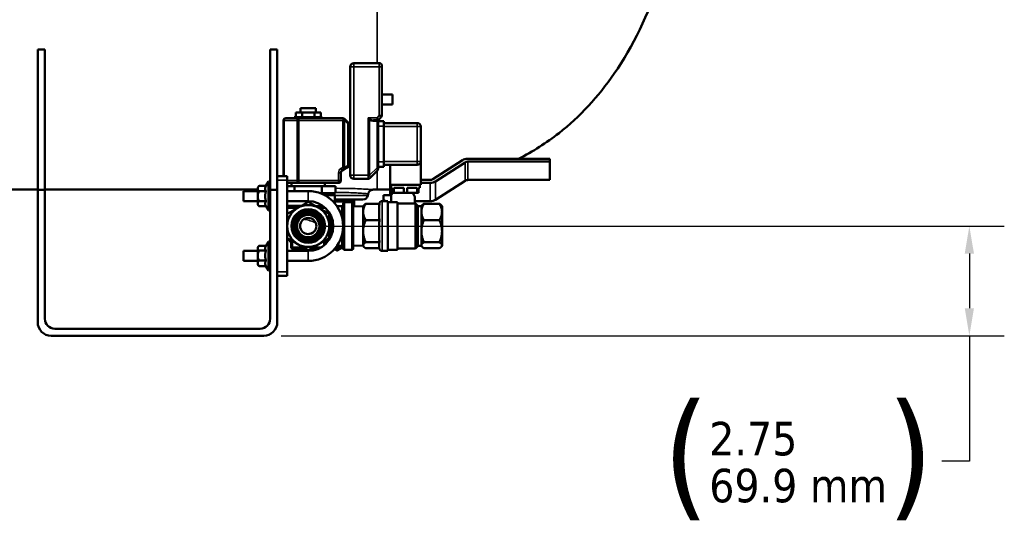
# Model space of a CAD drawing. Header units: inches. Extents: x 1 to 237, y 4 to 150.
# Tile 48 of 209: x 76 to 101, y 73 to 86. Entities that reach past the tile are written whole.
import ezdxf

# ---------------------------------------------------------------- set-up
doc = ezdxf.new("R2010")
doc.units = ezdxf.units.IN
doc.header["$LTSCALE"] = 7
doc.header["$MEASUREMENT"] = 0
for name, color, linetype, lineweight in [('Dimension (ANSI)', 7, 'Continuous', 25), ('Visible (ANSI)', 7, 'Continuous', 50), ('Visible Narrow (ANSI)', 7, 'Continuous', 35)]:
    doc.layers.add(name, color=color, linetype=linetype, lineweight=lineweight)
doc.styles.add('Dimension Text', font='tahoma.ttf')
doc.dimstyles.new('Dual Dimension', dxfattribs={"dimscale": 7, "dimtxt": 0.12, "dimasz": 0.098425, "dimexe": 0.125, "dimexo": 0.0625, "dimgap": 0.031496, "dimtad": 0, "dimtih": 1, "dimtoh": 1, "dimrnd": 1e-08, "dimzin": 4, "dimdsep": 46, "dimtxsty": 'Dimension Text', "dimcen": 0.09, "dimdle": 0.393701, "dimclrd": 256, "dimclre": 256, "dimclrt": 256, "dimadec": 0, "dimazin": 1, "dimtfac": 1, "dimtofl": 0, "dimtmove": 0, "dimatfit": 3, "dimfxl": 1, "dimtolj": 1, "dimtzin": 4, "dimlwd": -1, "dimlwe": -1, "dimarcsym": 0})

# ---------------------------------------------------------------- blocks, each defined once
blk = doc.blocks.new('*D14')
at = {"layer": 'Defpoints', "color": 0, "transparency": 16777216}
for p in [(83.69, 80.594), (100.246, 80.594), (82.575, 77.844)]:
    blk.add_point(p, dxfattribs=at)
at = {"layer": 'Dimension (ANSI)', "transparency": 16777216}
for p, q in [((84.128, 80.594), (101.121, 80.594)), ((100.246, 79.905), (100.246, 78.533)), ((83.013, 77.844), (101.121, 77.844)), ((100.246, 77.844), (100.246, 74.706)), ((100.246, 74.706), (99.557, 74.706))]:
    blk.add_line(p, q, dxfattribs=at)
for points in [[(100.131, 79.905), (100.361, 79.905), (100.246, 80.594)], [(100.131, 78.533), (100.361, 78.533), (100.246, 77.844)]]:
    blk.add_solid(points, dxfattribs=at)
at = {"layer": 'Dimension (ANSI)', "transparency": 16777216, "insert": (95.958, 74.706), "char_height": 0.84, "attachment_point": 5, "style": 'Dimension Text'}
blk.add_mtext('\\A1;{\\H3.0x;(}\\S2.75^ 69.9 mm;{\\H3.0x;)}', dxfattribs=at)

msp = doc.modelspace()

# ---------------------------------------------------------------- linework, layer by layer
at = {"layer": 'Visible (ANSI)'}
for p, q in [((76.915, 81.504), (76.915, 85.019)), ((76.915, 85.019), (77.094, 85.019)), ((77.094, 85.019), (77.094, 81.504)), ((82.736, 81.504), (82.736, 85.019)), ((82.736, 85.019), (82.915, 85.019)), ((82.915, 85.019), (82.915, 81.504)), ((84.74, 81.864), (84.74, 84.584)), ((85.47, 84.674), (84.83, 84.674)), ((85.53, 84.584), (85.53, 84.614)), ((85.53, 84.584), (85.53, 83.359)), ((85.53, 83.889), (85.8, 83.889)), ((85.8, 83.639), (85.8, 83.889)), ((85.53, 83.639), (85.8, 83.639)), ((83.378, 83.324), (83.378, 83.434)), ((83.378, 83.434), (83.534, 83.434)), ((83.88, 83.544), (83.5, 83.544)), ((83.5, 83.434), (83.5, 83.544)), ((83.534, 83.324), (83.534, 83.434)), ((83.534, 83.434), (83.846, 83.434)), ((83.846, 83.324), (83.846, 83.434)), ((83.846, 83.434), (84.002, 83.434)), ((83.88, 83.434), (83.88, 83.544)), ((84.002, 83.324), (84.002, 83.434)), ((83.07, 83.234), (83.07, 81.844)), ((83.13, 83.294), (83.455, 83.294)), ((84.04, 83.324), (83.34, 83.324)), ((83.34, 83.294), (83.34, 83.324)), ((83.455, 83.294), (84.555, 83.294)), ((84.04, 83.294), (84.04, 83.324)), ((84.555, 83.234), (84.585, 83.264)), ((84.598, 83.277), (84.683, 83.192)), ((84.683, 83.192), (84.683, 83.192)), ((84.718, 83.175), (84.718, 83.175)), ((85.415, 83.244), (85.325, 83.244)), ((85.415, 83.244), (85.428, 83.244)), ((85.44, 83.232), (85.44, 82.054)), ((85.58, 83.224), (85.44, 83.224)), ((85.458, 83.262), (85.449, 83.253)), ((85.449, 83.253), (85.449, 83.253)), ((85.458, 83.262), (85.513, 83.317)), ((85.58, 83.094), (85.58, 83.224)), ((85.58, 83.174), (86.42, 83.174)), ((85.58, 83.094), (85.58, 82.204)), ((86.51, 83.084), (86.51, 82.214)), ((85.58, 82.074), (85.58, 82.204)), ((85.58, 82.124), (86.42, 82.124)), ((85.74, 82.124), (85.74, 81.624)), ((86.51, 82.214), (86.51, 81.624)), ((86.81, 81.765), (87.55, 82.241)), ((87.618, 82.188), (86.877, 81.713)), ((87.685, 82.277), (89.743, 82.277)), ((89.743, 82.207), (87.685, 82.207)), ((89.743, 82.277), (89.743, 82.207)), ((89.743, 81.747), (89.743, 82.207)), ((84.51, 81.93), (84.51, 81.734)), ((84.585, 82.008), (84.54, 81.982)), ((84.671, 82.057), (84.585, 82.008)), ((84.687, 82.066), (84.671, 82.057)), ((84.72, 82.074), (84.717, 82.074)), ((85.423, 81.987), (85.23, 81.794)), ((85.58, 82.074), (85.44, 82.074)), ((85.44, 82.054), (85.44, 82.029)), ((82.632, 81.597), (82.696, 81.708)), ((82.696, 80.98), (82.696, 81.708)), ((82.696, 81.708), (82.736, 81.708)), ((83.165, 81.844), (82.915, 81.844)), ((83.165, 81.844), (83.165, 81.744)), ((83.165, 79.444), (83.165, 81.744)), ((83.455, 81.674), (83.165, 81.674)), ((83.275, 81.674), (83.275, 81.594)), ((84.45, 81.674), (83.455, 81.674)), ((84.105, 81.674), (84.105, 81.594)), ((85.185, 81.774), (84.83, 81.774)), ((85.23, 81.794), (85.228, 81.792)), ((85.74, 81.624), (86.51, 81.624)), ((85.743, 81.624), (85.743, 81.369)), ((85.765, 81.624), (85.765, 81.554)), ((86.485, 81.624), (86.485, 81.554)), ((86.51, 81.747), (86.743, 81.747)), ((86.743, 81.676), (86.51, 81.676)), ((86.877, 81.253), (87.618, 81.729)), ((87.685, 81.747), (89.743, 81.747)), ((42.915, 81.505), (76.915, 81.505)), ((76.915, 81.504), (76.915, 78.184)), ((77.094, 81.504), (76.915, 81.504)), ((77.094, 81.505), (82.424, 81.505)), ((77.094, 78.273), (77.094, 81.504)), ((82.07, 81.469), (82.07, 81.219)), ((82.424, 81.469), (82.07, 81.469)), ((82.424, 81.563), (82.454, 81.593)), ((82.424, 81.563), (82.424, 81.531)), ((82.424, 81.531), (82.424, 81.339)), ((82.632, 81.597), (82.458, 81.597)), ((82.632, 81.465), (82.458, 81.465)), ((82.915, 81.504), (82.736, 81.504)), ((82.736, 81.504), (82.736, 78.273)), ((82.915, 78.184), (82.915, 81.504)), ((83.35, 81.594), (83.165, 81.594)), ((83.69, 81.469), (83.165, 81.469)), ((84.031, 81.594), (83.35, 81.594)), ((83.35, 81.594), (83.35, 81.469)), ((83.996, 81.414), (84.031, 81.414)), ((84.371, 81.594), (84.031, 81.594)), ((84.031, 81.594), (84.031, 81.414)), ((84.031, 81.414), (84.201, 81.414)), ((84.355, 81.371), (84.093, 81.371)), ((84.201, 81.414), (84.371, 81.414)), ((84.28, 81.414), (84.355, 81.371)), ((84.355, 81.163), (84.355, 81.371)), ((84.371, 81.594), (84.371, 81.414)), ((84.618, 81.537), (84.618, 81.537)), ((84.618, 81.433), (84.618, 81.433)), ((85.183, 81.358), (85.191, 81.402)), ((85.314, 81.505), (85.415, 81.505)), ((85.573, 81.249), (85.573, 81.369)), ((85.573, 81.369), (85.765, 81.369)), ((85.765, 81.554), (85.795, 81.554)), ((85.765, 81.369), (85.765, 81.194)), ((85.795, 81.554), (85.795, 81.424)), ((85.795, 81.424), (85.836, 81.424)), ((85.836, 81.554), (86.085, 81.554)), ((85.836, 81.554), (85.836, 81.424)), ((85.836, 81.424), (86.085, 81.424)), ((86.085, 81.554), (86.085, 81.424)), ((86.085, 81.424), (86.166, 81.424)), ((86.166, 81.554), (86.415, 81.554)), ((86.166, 81.554), (86.166, 81.424)), ((86.166, 81.424), (86.415, 81.424)), ((86.415, 81.554), (86.415, 81.424)), ((86.415, 81.424), (86.455, 81.424)), ((86.455, 81.554), (86.485, 81.554)), ((86.455, 81.554), (86.455, 81.424)), ((82.424, 81.219), (82.07, 81.219)), ((82.424, 81.339), (82.424, 81.152)), ((82.424, 81.152), (82.424, 81.126)), ((82.424, 81.126), (82.454, 81.096)), ((82.632, 81.213), (82.458, 81.213)), ((83.69, 81.219), (83.165, 81.219)), ((85.06, 81.255), (84.355, 81.255)), ((84.355, 81.212), (84.843, 81.212)), ((84.565, 81.157), (84.565, 80.031)), ((84.784, 81.188), (84.596, 81.188)), ((84.815, 80.031), (84.815, 81.157)), ((84.841, 81.255), (84.843, 81.212)), ((84.843, 81.212), (84.843, 81.087)), ((85.13, 81.152), (85.475, 81.152)), ((85.685, 81.219), (85.545, 81.219)), ((85.636, 81.219), (85.573, 81.249)), ((85.573, 81.219), (85.573, 81.249)), ((85.685, 81.219), (85.685, 79.969)), ((85.691, 81.194), (85.685, 81.197)), ((85.925, 81.194), (85.685, 81.194)), ((85.925, 81.194), (85.925, 79.994)), ((86.375, 81.162), (85.925, 81.162)), ((86.363, 81.162), (86.363, 81.287)), ((86.363, 81.217), (86.743, 81.217)), ((86.375, 80.027), (86.375, 81.162)), ((86.435, 81.102), (86.375, 81.162)), ((86.975, 81.152), (86.588, 81.152)), ((82.632, 81.092), (82.458, 81.092)), ((82.63, 81.096), (82.696, 80.98)), ((82.696, 80.98), (82.736, 80.98)), ((84.065, 81.094), (83.874, 81.094)), ((84.411, 81.091), (84.535, 81.094)), ((84.815, 81.086), (85.065, 81.094)), ((85.065, 81.094), (85.08, 81.112)), ((85.065, 81.094), (85.065, 80.948)), ((85.065, 80.948), (85.065, 80.465)), ((85.47, 80.786), (85.47, 81.11)), ((86.435, 81.102), (86.435, 80.087)), ((86.523, 81.094), (86.435, 81.094)), ((86.523, 81.094), (86.538, 81.112)), ((86.523, 81.094), (86.523, 80.948)), ((86.523, 80.948), (86.523, 80.465)), ((87.04, 81.094), (87.025, 81.112)), ((87.04, 80.948), (87.04, 81.094)), ((87.04, 80.465), (87.04, 80.948)), ((84.215, 80.672), (84.261, 80.85)), ((84.22, 80.692), (84.22, 80.594)), ((85.13, 80.744), (85.475, 80.744)), ((85.47, 80.244), (85.47, 80.686)), ((86.975, 80.744), (86.588, 80.744)), ((84.22, 80.594), (84.22, 80.481)), ((85.065, 80.465), (85.065, 80.111)), ((86.523, 80.465), (86.523, 80.111)), ((87.04, 80.111), (87.04, 80.465)), ((82.629, 80.091), (82.696, 80.208)), ((82.696, 79.48), (82.696, 80.208)), ((82.696, 80.208), (82.736, 80.208)), ((83.26, 80.236), (83.26, 80.061)), ((84.12, 80.236), (84.12, 80.141)), ((84.18, 80.234), (84.18, 80.234)), ((85.13, 80.186), (85.475, 80.186)), ((85.47, 80.044), (85.47, 80.171)), ((86.975, 80.186), (86.588, 80.186)), ((82.07, 79.719), (82.07, 79.969)), ((82.07, 79.969), (82.424, 79.969)), ((82.424, 80.063), (82.453, 80.091)), ((82.424, 80.063), (82.424, 80.038)), ((82.424, 80.038), (82.424, 79.853)), ((82.632, 80.097), (82.458, 80.097)), ((82.632, 79.979), (82.458, 79.979)), ((83.165, 79.969), (83.69, 79.969)), ((83.3, 80.034), (83.287, 80.034)), ((83.3, 80.034), (83.61, 80.034)), ((83.77, 80.034), (83.968, 80.034)), ((84.535, 80.095), (84.411, 80.098)), ((84.784, 80), (84.596, 80)), ((84.815, 80.103), (85.065, 80.094)), ((85.065, 80.111), (85.065, 80.094)), ((85.065, 80.094), (85.08, 80.077)), ((85.13, 80.037), (85.471, 80.037)), ((85.685, 79.969), (85.545, 79.969)), ((85.925, 79.994), (85.685, 79.994)), ((86.375, 80.027), (85.925, 80.027)), ((86.435, 80.087), (86.375, 80.027)), ((86.523, 80.094), (86.435, 80.094)), ((86.523, 80.111), (86.523, 80.094)), ((86.523, 80.094), (86.538, 80.077)), ((86.975, 80.037), (86.588, 80.037)), ((87.04, 80.094), (87.025, 80.077)), ((87.04, 80.094), (87.04, 80.111)), ((82.07, 79.719), (82.424, 79.719)), ((82.424, 79.853), (82.424, 79.66)), ((82.424, 79.66), (82.424, 79.626)), ((82.632, 79.727), (82.458, 79.727)), ((83.165, 79.719), (83.69, 79.719)), ((82.424, 79.626), (82.453, 79.598)), ((82.632, 79.592), (82.458, 79.592)), ((82.632, 79.592), (82.696, 79.48)), ((82.696, 79.48), (82.736, 79.48)), ((83.165, 79.444), (83.165, 79.344)), ((82.915, 79.344), (83.165, 79.344)), ((82.486, 78.023), (77.344, 78.023)), ((77.255, 77.844), (82.575, 77.844))]:
    msp.add_line(p, q, dxfattribs=at)
for radius in [0.42, 0.396, 0.359, 0.311, 0.281, 0.203]:
    msp.add_circle((83.69, 80.594), radius, dxfattribs=at)
for centre, radius, start, end in [((84.83, 84.584), 0.09, 90, 180), ((85.47, 84.614), 0.06, 360, 90), ((85.47, 83.359), 0.06, 315, 0), ((83.13, 83.234), 0.06, 90, 180), ((84.555, 83.234), 0.06, 59.9997, 90), ((84.555, 83.234), 0.06, 45, 59.9997), ((84.72, 83.195), 0.02, 263.0327, 359.9998), ((85.428, 83.274), 0.03, 270, 315), ((86.42, 83.084), 0.09, 0, 90), ((86.42, 82.214), 0.09, 270, 0), ((84.57, 81.93), 0.06, 120, 180), ((84.72, 82.054), 0.02, 0, 90), ((84.83, 81.864), 0.09, 180, 270), ((85.38, 82.029), 0.06, 315, 0), ((84.45, 81.734), 0.06, 270, 0), ((85.185, 81.834), 0.06, 269.9999, 314.9988), ((83.69, 80.594), 0.875, 270, 90), ((83.69, 80.594), 0.625, 270, 90), ((84.596, 81.157), 0.031, 90, 180.0001), ((84.784, 81.157), 0.031, 359.9999, 90), ((85.06, 81.38), 0.125, 270, 350), ((85.545, 81.144), 0.075, 90, 174.1245), ((83.69, 80.594), 0.525, 120, 180), ((83.69, 80.594), 0.525, 60, 120), ((83.69, 80.594), 0.525, 0, 60), ((83.69, 80.594), 0.594, 332.1089, 20.1726), ((83.69, 80.594), 0.525, 180, 240), ((83.69, 80.594), 0.525, 300, 0), ((84.21, 80.481), 0.01, 300, 0), ((83.69, 80.594), 0.594, 212.1089, 223.6221), ((83.69, 80.594), 0.525, 240, 300), ((83.69, 80.594), 0.594, 316.3779, 327.8911), ((83.287, 80.061), 0.027, 180, 270), ((83.69, 80.594), 0.594, 250.5205, 267.8911), ((83.69, 80.594), 0.594, 272.1089, 289.4795), ((84.415, 80.447), 0.406, 263.562, 291.5901), ((84.596, 80.031), 0.031, 179.9999, 270), ((84.784, 80.031), 0.031, 270, 0.0001), ((85.545, 80.044), 0.075, 180, 270), ((77.255, 78.184), 0.34, 180, 270), ((77.344, 78.273), 0.25, 180, 270), ((82.486, 78.273), 0.25, 270, 0), ((82.575, 78.184), 0.34, 270, 0)]:
    msp.add_arc(centre, radius, start, end, dxfattribs=at)
for centre, major_axis, ratio, start_param, end_param in [((84.555, 83.234), (-0.048, 0.115), 0.316704, 4.581951, 4.843295), ((87.685, 82.136), (0.2, 0), 0.707107, 1.570796, 2.307878), ((87.685, 82.136), (-0.1, 0), 0.707107, 4.712389, 5.449471), ((84.72, 82.07), (0.02, 0), 0.81073, 6.283177, 6.283252), ((86.743, 81.818), (0.1, 0), 0.707107, 4.712389, 5.449471), ((86.743, 81.818), (-0.2, 0), 0.707107, 1.570796, 2.307878), ((87.685, 81.676), (0.1, 0), 0.707107, 1.570796, 2.307878), ((86.053, 81.287), (-0.31, 0), 0.707107, 5.607858, 5.903134), ((86.053, 81.287), (0.31, 0), 0.707107, 0, 0.675327), ((86.743, 81.358), (0.2, 0), 0.707107, 4.712389, 5.449471)]:
    msp.add_ellipse(centre, major_axis=major_axis, ratio=ratio, start_param=start_param, end_param=end_param, dxfattribs=at)
for points, knots in [([(88.959, 82.277), (89.318, 82.46), (89.655, 82.675), (90.49, 83.332), (90.951, 83.829), (91.817, 85.089), (92.203, 85.881), (92.843, 87.777), (93.085, 88.901), (93.297, 90.702), (93.344, 91.266), (93.375, 91.855)], [1.2536979, 1.2536979, 1.2536979, 1.2536979, 1.3437465, 1.3437465, 1.4923401, 1.4923401, 1.6636714, 1.6636714, 1.8494146, 1.8494146, 1.9287161, 1.9287161, 1.9287161, 1.9287161]), ([(84.585, 83.264), (84.586, 83.269), (84.586, 83.274), (84.586, 83.281), (84.586, 83.284), (84.585, 83.286)], [-1.01269277, -1.01269277, -1.01269277, -1.01269277, -0.97174544, -0.97174544, -0.93743804, -0.93743804, -0.93743804, -0.93743804]), ([(84.683, 83.192), (84.684, 83.191), (84.685, 83.19), (84.685, 83.189), (84.686, 83.189), (84.686, 83.189), (84.686, 83.189), (84.686, 83.189)], [0.0016275, 0.0016275, 0.0016275, 0.0016275, 0.1207557, 0.1207557, 0.1428571, 0.1428571, 0.143521, 0.143521, 0.143521, 0.143521]), ([(84.683, 83.192), (84.683, 83.192), (84.683, 83.192), (84.683, 83.192), (84.683, 83.192)], [0.0001345, 0.0001345, 0.0001345, 0.0001345, 0.5, 1, 1, 1, 1]), ([(84.69, 83.186), (84.69, 83.186), (84.69, 83.186), (84.691, 83.185), (84.692, 83.185), (84.692, 83.184)], [0.29716129, 0.29716129, 0.29716129, 0.29716129, 0.3186543, 0.3186543, 0.3905567, 0.3905567, 0.3905567, 0.3905567]), ([(84.696, 83.182), (84.697, 83.181), (84.698, 83.181), (84.7, 83.18), (84.701, 83.179), (84.703, 83.179), (84.704, 83.178), (84.706, 83.178), (84.707, 83.177), (84.708, 83.177)], [0.5113974, 0.5113974, 0.5113974, 0.5113974, 0.5714286, 0.5714286, 0.6670126, 0.6670126, 0.7142857, 0.7142857, 0.7955435, 0.7955435, 0.7955435, 0.7955435]), ([(84.739, 83.202), (84.739, 83.202), (84.739, 83.202), (84.739, 83.202), (84.739, 83.202), (84.739, 83.202), (84.739, 83.202), (84.739, 83.202), (84.739, 83.202), (84.74, 83.2), (84.74, 83.199), (84.74, 83.197), (84.74, 83.196), (84.74, 83.195), (84.74, 83.195), (84.74, 83.195), (84.74, 83.195), (84.74, 83.195), (84.74, 83.195), (84.74, 83.195), (84.74, 83.195), (84.74, 83.195), (84.74, 83.195), (84.74, 83.195), (84.74, 83.195), (84.74, 83.195), (84.74, 83.195), (84.74, 83.195), (84.74, 83.195), (84.74, 83.195)], [0, 0, 0, 0, 0.00002999, 0.00002999, 0.00008996, 0.00008996, 0.00027722, 0.00027722, 0.00227508, 0.00227508, 0.01386532, 0.01386532, 0.01770827, 0.01770827, 0.01867176, 0.01867176, 0.01916615, 0.01916615, 0.01941064, 0.01941064, 0.01965234, 0.01965234, 0.01989265, 0.01989265, 0.02173785, 0.02173785, 0.02419599, 0.02419599, 0.02681842, 0.02681842, 0.02681842, 0.02681842]), ([(84.74, 83.146), (84.74, 83.144), (84.74, 83.142), (84.74, 83.135), (84.74, 83.129), (84.74, 83.123)], [0.10502867, 0.10502867, 0.10502867, 0.10502867, 0.11903572, 0.11903572, 0.16303606, 0.16303606, 0.16303606, 0.16303606]), ([(85.449, 83.253), (85.448, 83.253), (85.447, 83.251), (85.445, 83.248), (85.443, 83.245), (85.442, 83.241), (85.44, 83.237), (85.44, 83.234), (85.44, 83.232)], [0.0015941, 0.0015941, 0.0015941, 0.0015941, 0.1666667, 0.3333333, 0.5, 0.6666667, 0.8333333, 1, 1, 1, 1]), ([(84.717, 82.074), (84.716, 82.074), (84.716, 82.074), (84.713, 82.074), (84.711, 82.074), (84.708, 82.074), (84.707, 82.074), (84.705, 82.073), (84.703, 82.073), (84.7, 82.072), (84.698, 82.072), (84.696, 82.071), (84.695, 82.07), (84.692, 82.069), (84.69, 82.068), (84.688, 82.067), (84.687, 82.067), (84.687, 82.066)], [0, 0, 0, 0, 0.041119, 0.041119, 0.25, 0.25, 0.345749, 0.345749, 0.5, 0.5, 0.650155, 0.650155, 0.75, 0.75, 0.95457, 0.95457, 1, 1, 1, 1]), ([(85.314, 81.505), (85.311, 81.505), (85.308, 81.505), (85.299, 81.504), (85.293, 81.503), (85.275, 81.499), (85.262, 81.494), (85.24, 81.481), (85.229, 81.472), (85.211, 81.452), (85.204, 81.441), (85.195, 81.42), (85.193, 81.411), (85.191, 81.402)], [0, 0, 0, 0, 0.0238033, 0.0238033, 0.0694091, 0.0694091, 0.1672009, 0.1672009, 0.2709078, 0.2709078, 0.3708461, 0.3708461, 0.4418376, 0.4418376, 0.4418376, 0.4418376]), ([(84.535, 81.094), (84.538, 81.094), (84.542, 81.095), (84.548, 81.097), (84.551, 81.099), (84.556, 81.103), (84.558, 81.105), (84.562, 81.111), (84.563, 81.114), (84.565, 81.119), (84.565, 81.12), (84.565, 81.123), (84.565, 81.123), (84.565, 81.124), (84.565, 81.125), (84.565, 81.125), (84.565, 81.125), (84.565, 81.125), (84.565, 81.125), (84.565, 81.125), (84.565, 81.125), (84.565, 81.125)], [0, 0, 0, 0, 0.025468, 0.025468, 0.0505439, 0.0505439, 0.0756338, 0.0756338, 0.1007232, 0.1007232, 0.1131464, 0.1131464, 0.1194245, 0.1194245, 0.1206007, 0.1206007, 0.1210418, 0.1210418, 0.1211245, 0.1211245, 0.1211349, 0.1211349, 0.1211349, 0.1211349]), ([(83.706, 80.402), (83.706, 80.402), (83.708, 80.401), (83.718, 80.402), (83.73, 80.401), (83.766, 80.412), (83.783, 80.418), (83.825, 80.445), (83.849, 80.467), (83.868, 80.496), (83.869, 80.498), (83.87, 80.5)], [9.46755, 9.46755, 9.46755, 9.46755, 9.80232, 9.80232, 10.341112, 10.341112, 10.666129, 10.666129, 11.005586, 11.005586, 11.030837, 11.030837, 11.030837, 11.030837]), ([(84.565, 80.064), (84.565, 80.065), (84.565, 80.067), (84.565, 80.07), (84.564, 80.072), (84.563, 80.075), (84.562, 80.077), (84.561, 80.08), (84.559, 80.082), (84.557, 80.085), (84.555, 80.087), (84.552, 80.089), (84.55, 80.091), (84.547, 80.092), (84.545, 80.093), (84.54, 80.094), (84.538, 80.095), (84.535, 80.095)], [0, 0, 0, 0, 0.0117162, 0.0117162, 0.02318, 0.02318, 0.0388833, 0.0388833, 0.0545866, 0.0545866, 0.0702898, 0.0702898, 0.0859931, 0.0859931, 0.1016964, 0.1016964, 0.121382, 0.121382, 0.121382, 0.121382])]:
    msp.add_open_spline(points, degree=3, knots=knots, dxfattribs=at)
for points in [[(84.686, 83.189), (84.687, 83.188), (84.688, 83.187), (84.69, 83.186)], [(84.692, 83.184), (84.694, 83.183), (84.695, 83.183), (84.696, 83.182)], [(84.708, 83.177), (84.71, 83.176), (84.711, 83.176), (84.713, 83.176)], [(84.713, 83.176), (84.715, 83.175), (84.716, 83.175), (84.717, 83.175)], [(84.717, 83.175), (84.717, 83.175), (84.718, 83.175), (84.718, 83.175)], [(84.74, 83.194), (84.74, 83.194), (84.74, 83.193), (84.74, 83.193)], [(84.74, 83.193), (84.74, 83.193), (84.74, 83.193), (84.74, 83.193)], [(84.74, 83.189), (84.74, 83.189), (84.74, 83.188), (84.74, 83.187)], [(84.74, 83.184), (84.74, 83.182), (84.74, 83.179), (84.74, 83.177)], [(84.74, 83.164), (84.74, 83.163), (84.74, 83.162), (84.74, 83.161)], [(84.74, 83.134), (84.74, 83.132), (84.74, 83.13), (84.74, 83.128)], [(85.447, 83.251), (85.447, 83.251), (85.447, 83.252), (85.447, 83.252)], [(85.449, 83.253), (85.449, 83.253), (85.448, 83.253), (85.448, 83.252)], [(84.674, 82.059), (84.673, 82.059), (84.672, 82.058), (84.671, 82.057)], [(85.415, 81.505), (85.526, 81.505), (85.635, 81.507), (85.743, 81.51)], [(85.47, 81.11), (85.47, 81.123), (85.472, 81.138), (85.475, 81.152)], [(85.475, 80.744), (85.472, 80.758), (85.47, 80.773), (85.47, 80.786)], [(85.47, 80.686), (85.47, 80.704), (85.472, 80.725), (85.475, 80.744)], [(85.475, 80.186), (85.472, 80.205), (85.47, 80.226), (85.47, 80.244)], [(85.47, 80.171), (85.47, 80.176), (85.472, 80.181), (85.475, 80.186)], [(83.692, 79.969), (83.694, 79.978), (83.697, 79.986), (83.7, 79.994)]]:
    msp.add_open_spline(points, degree=3, dxfattribs=at)
for points, weights in [([(82.424, 81.531), (82.424, 81.561), (82.458, 81.597)], [1.56494564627, 1.56494564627, 1.45258760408]), ([(82.458, 81.465), (82.424, 81.5), (82.424, 81.531)], [1.45258760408, 1.56494564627, 1.56494564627]), ([(82.424, 81.339), (82.424, 81.397), (82.458, 81.465)], [1.56494564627, 1.56494564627, 1.45258760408]), ([(82.458, 81.597), (82.456, 81.595), (82.454, 81.593)], [1.45258760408, 1.45839793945, 1.46390780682]), ([(82.632, 81.597), (82.595, 81.531), (82.632, 81.465)], [1.38209031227, 1.59590042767, 1.38209031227]), ([(82.632, 81.465), (82.595, 81.339), (82.632, 81.213)], [1.38209031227, 1.59590042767, 1.38209031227]), ([(82.458, 81.213), (82.424, 81.28), (82.424, 81.339)], [1.45258760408, 1.56494564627, 1.56494564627]), ([(82.424, 81.152), (82.424, 81.18), (82.458, 81.213)], [1.56494564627, 1.56494564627, 1.45258760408]), ([(82.458, 81.092), (82.424, 81.125), (82.424, 81.152)], [1.45258760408, 1.56494564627, 1.56494564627]), ([(82.632, 81.213), (82.596, 81.154), (82.63, 81.096)], [1.38209031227, 1.59037208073, 1.39286112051]), ([(83.69, 81.201), (83.55, 81.119), (83.428, 81.049)], [1.7263190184, 1.85985025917, 1.85985025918]), ([(83.953, 81.049), (83.831, 81.119), (83.69, 81.201)], [1.85962829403, 1.85962829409, 1.72611298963]), ([(85.13, 81.152), (85.065, 81.043), (85.065, 80.948)], [1, 1.0379548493, 1]), ([(85.08, 81.112), (85.096, 81.131), (85.13, 81.152)], [1.01895290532, 1.01965956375, 1]), ([(86.588, 81.152), (86.523, 81.043), (86.523, 80.948)], [1, 1.0379548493, 1]), ([(86.538, 81.112), (86.554, 81.131), (86.588, 81.152)], [1.01895290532, 1.01965956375, 1]), ([(87.04, 80.948), (87.04, 81.043), (86.975, 81.152)], [1, 1.0379548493, 1]), ([(86.975, 81.152), (87.01, 81.131), (87.025, 81.112)], [1, 1.01965956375, 1.01895290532]), ([(83.428, 81.049), (83.306, 80.979), (83.165, 80.898)], [1.85989523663, 1.85989523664, 1.72636076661]), ([(84.215, 80.898), (84.075, 80.979), (83.953, 81.049)], [1.72611298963, 1.85962829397, 1.85962829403]), ([(84.215, 80.594), (84.215, 80.735), (84.215, 80.898)], [1.85964805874, 1.85964805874, 1.7261313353]), ([(85.065, 80.948), (85.065, 80.853), (85.13, 80.744)], [1, 1.0379548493, 1]), ([(86.523, 80.948), (86.523, 80.853), (86.588, 80.744)], [1, 1.0379548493, 1]), ([(86.975, 80.744), (87.04, 80.853), (87.04, 80.948)], [1, 1.0379548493, 1]), ([(85.13, 80.744), (85.065, 80.594), (85.065, 80.465)], [1, 1.0379548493, 1]), ([(86.588, 80.744), (86.523, 80.594), (86.523, 80.465)], [1, 1.0379548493, 1]), ([(87.04, 80.465), (87.04, 80.594), (86.975, 80.744)], [1, 1.0379548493, 1]), ([(84.215, 80.291), (84.215, 80.454), (84.215, 80.594)], [1.72636076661, 1.85989523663, 1.85989523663]), ([(85.065, 80.465), (85.065, 80.336), (85.13, 80.186)], [1, 1.0379548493, 1]), ([(86.523, 80.465), (86.523, 80.336), (86.588, 80.186)], [1, 1.0379548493, 1]), ([(86.975, 80.186), (87.04, 80.336), (87.04, 80.465)], [1, 1.0379548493, 1]), ([(83.165, 80.291), (83.306, 80.21), (83.428, 80.14)], [1.72636076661, 1.85989523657, 1.85989523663]), ([(83.428, 80.14), (83.55, 80.069), (83.69, 79.988)], [1.85989523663, 1.85989523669, 1.72636076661]), ([(83.69, 79.988), (83.831, 80.069), (83.953, 80.14)], [1.72636076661, 1.85989523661, 1.85989523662]), ([(83.953, 80.14), (84.075, 80.21), (84.215, 80.291)], [1.85989523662, 1.85989523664, 1.72636076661]), ([(85.13, 80.186), (85.065, 80.146), (85.065, 80.111)], [1, 1.0379548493, 1]), ([(86.588, 80.186), (86.523, 80.146), (86.523, 80.111)], [1, 1.0379548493, 1]), ([(87.04, 80.111), (87.04, 80.146), (86.975, 80.186)], [1, 1.0379548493, 1]), ([(82.424, 80.038), (82.424, 80.065), (82.458, 80.097)], [1.56494564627, 1.56494564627, 1.45258760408]), ([(82.458, 79.979), (82.424, 80.011), (82.424, 80.038)], [1.45258760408, 1.56494564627, 1.56494564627]), ([(82.424, 79.853), (82.424, 79.911), (82.458, 79.979)], [1.56494564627, 1.56494564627, 1.45258760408]), ([(82.629, 80.091), (82.597, 80.036), (82.632, 79.979)], [1.3979966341, 1.58762713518, 1.38209031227]), ([(82.632, 79.979), (82.595, 79.853), (82.632, 79.727)], [1.38209031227, 1.59590042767, 1.38209031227]), ([(84.415, 79.978), (84.38, 79.998), (84.347, 80.017)], [1.08670576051, 1.08518776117, 1.07556122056]), ([(84.565, 80.064), (84.495, 80.024), (84.415, 79.978)], [1.03804299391, 1.08326033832, 1.08670576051]), ([(85.065, 80.111), (85.065, 80.077), (85.13, 80.037)], [1, 1.0379548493, 1]), ([(86.523, 80.111), (86.523, 80.077), (86.588, 80.037)], [1, 1.0379548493, 1]), ([(86.975, 80.037), (87.04, 80.077), (87.04, 80.111)], [1, 1.0379548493, 1]), ([(82.458, 79.727), (82.424, 79.794), (82.424, 79.853)], [1.45258760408, 1.56494564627, 1.56494564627]), ([(82.424, 79.66), (82.424, 79.691), (82.458, 79.727)], [1.56494564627, 1.56494564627, 1.45258760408]), ([(82.458, 79.592), (82.424, 79.628), (82.424, 79.66)], [1.45258760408, 1.56494564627, 1.56494564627]), ([(82.632, 79.727), (82.595, 79.66), (82.632, 79.592)], [1.38209031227, 1.59590042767, 1.38209031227]), ([(82.453, 79.598), (82.455, 79.595), (82.458, 79.592)], [1.46930527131, 1.46128289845, 1.45258760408])]:
    msp.add_rational_spline(points, weights, degree=2, dxfattribs=at)
at = {"layer": 'Visible Narrow (ANSI)'}
for p, q in [((85.415, 84.674), (85.415, 97.844)), ((84.83, 84.584), (84.74, 84.584)), ((84.83, 84.584), (84.83, 84.674)), ((84.83, 81.864), (84.83, 84.584)), ((85.47, 84.584), (84.83, 84.584)), ((85.47, 84.584), (85.47, 84.674)), ((85.47, 84.584), (85.53, 84.584)), ((85.47, 84.584), (85.47, 83.359)), ((85.415, 83.304), (85.47, 83.359)), ((85.47, 83.359), (85.53, 83.359)), ((85.47, 83.359), (85.513, 83.317)), ((83.07, 83.234), (83.088, 83.234)), ((83.088, 83.234), (83.088, 81.844)), ((83.088, 83.234), (83.413, 83.234)), ((83.413, 83.234), (83.455, 83.234)), ((83.413, 83.234), (83.413, 81.734)), ((83.455, 83.234), (83.455, 83.294)), ((83.455, 83.234), (83.455, 81.734)), ((83.455, 83.234), (84.555, 83.234)), ((84.555, 82.06), (84.555, 83.234)), ((84.598, 83.234), (84.683, 83.15)), ((84.598, 82.06), (84.598, 83.234)), ((84.683, 82.109), (84.683, 83.149)), ((84.718, 83.115), (84.74, 83.115)), ((84.718, 83.115), (84.718, 82.134)), ((85.415, 83.304), (85.19, 83.304)), ((85.19, 81.864), (85.19, 83.304)), ((85.226, 83.257), (85.226, 81.864)), ((85.416, 83.224), (85.313, 83.224)), ((85.458, 83.262), (85.415, 83.304)), ((85.415, 83.244), (85.415, 83.304)), ((85.416, 83.224), (85.416, 82.054)), ((85.436, 83.232), (85.44, 83.232)), ((85.58, 83.094), (85.44, 83.094)), ((86.42, 83.174), (86.42, 83.084)), ((85.58, 83.084), (86.42, 83.084)), ((86.42, 83.084), (86.51, 83.084)), ((86.42, 83.084), (86.42, 82.214)), ((84.683, 82.109), (84.598, 82.06)), ((84.701, 82.127), (84.701, 82.127)), ((85.58, 82.204), (85.44, 82.204)), ((85.58, 82.214), (86.42, 82.214)), ((86.42, 82.214), (86.42, 82.124)), ((86.42, 82.214), (86.51, 82.214)), ((87.618, 81.729), (87.618, 82.188)), ((87.685, 81.747), (87.685, 82.207)), ((84.45, 81.93), (84.45, 81.734)), ((84.45, 81.93), (84.51, 81.93)), ((84.555, 82.06), (84.51, 82.034)), ((84.51, 82.034), (84.54, 81.982)), ((84.598, 82.06), (84.555, 82.06)), ((84.555, 82.06), (84.585, 82.008)), ((84.719, 82.086), (84.719, 82.086)), ((84.83, 81.864), (84.74, 81.864)), ((85.19, 81.864), (84.83, 81.864)), ((84.83, 81.774), (84.83, 81.864)), ((85.19, 81.864), (85.19, 81.864)), ((85.217, 81.864), (85.217, 81.864)), ((85.416, 82.054), (85.226, 81.864)), ((85.226, 81.864), (85.226, 81.864)), ((85.415, 81.505), (85.415, 81.979)), ((85.44, 82.054), (85.416, 82.054)), ((85.416, 82.054), (85.416, 82.054)), ((82.915, 81.744), (83.165, 81.744)), ((83.413, 81.734), (83.165, 81.734)), ((83.455, 81.734), (83.413, 81.734)), ((84.45, 81.734), (83.455, 81.734)), ((83.455, 81.734), (83.455, 81.674)), ((84.45, 81.734), (84.51, 81.734)), ((84.45, 81.734), (84.45, 81.674)), ((86.743, 81.217), (86.743, 81.676)), ((86.877, 81.253), (86.877, 81.713)), ((83.69, 81.469), (83.69, 81.219)), ((84.355, 81.358), (85.183, 81.358)), ((84.596, 81.188), (84.596, 80)), ((84.784, 80), (84.784, 81.188)), ((85.545, 81.219), (85.545, 79.969)), ((83.165, 81.112), (83.536, 81.112)), ((83.165, 81.087), (83.493, 81.087)), ((83.41, 81.039), (83.165, 81.039)), ((84.129, 81.039), (83.97, 81.039)), ((84.284, 80.594), (84.315, 80.594)), ((83.3, 80.213), (83.3, 80.061)), ((84.08, 80.213), (84.08, 80.106)), ((83.3, 80.061), (83.26, 80.061)), ((83.3, 80.034), (83.3, 80.061)), ((83.3, 80.061), (83.563, 80.061)), ((83.69, 79.719), (83.69, 79.969)), ((83.817, 80.061), (84.017, 80.061)), ((83.165, 79.444), (82.915, 79.444))]:
    msp.add_line(p, q, dxfattribs=at)
for centre, radius, start, end in [((84.57, 81.93), 0.12, 120, 180), ((83.69, 80.594), 0.563, 338.8286, 15.285), ((83.69, 80.594), 0.563, 218.8286, 220.2027), ((83.69, 80.594), 0.535, 228.9047, 251.0953), ((83.69, 80.594), 0.535, 288.9047, 311.0953), ((83.69, 80.594), 0.563, 319.7973, 321.1714)]:
    msp.add_arc(centre, radius, start, end, dxfattribs=at)
for centre, major_axis, ratio, start_param, end_param in [((83.13, 83.234), (0, 0.06), 0.707107, 0, 1.570796), ((83.455, 83.234), (0, 0.06), 0.707107, 0, 1.570796), ((84.641, 83.149), (0.0421, 0.0427), 0.578514, 5.230427, 6.280819), ((84.64, 83.15), (0.0424, 0.0424), 0.575668, 5.234726, 6.283184), ((85.238, 83.257), (-0.0141, -0.0141), 0.463192, 4.278634, 5.146144), ((85.313, 83.304), (-0.108, 0), 0.739077, 0.636581, 1.571038), ((85.325, 83.304), (-0.108, 0), 0.554234, 0.636512, 1.571037), ((85.325, 83.224), (0, 0.02), 0.594391, 0.000001, 1.570789), ((85.454, 83.232), (-0.0106, 0.017), 0.900591, 0.000008, 1.059087), ((84.641, 82.109), (0.03, -0.052), 0.653018, 0, 1.210256), ((84.727, 82.16), (-0.0619, -0.0714), 0.000011, 5.3345, 5.504435), ((84.657, 82.118), (0.03, -0.052), 0.517445, 6.283185, 7.563675), ((84.72, 82.134), (0.02, 0), 0.000121, 6.283184, 7.986311), ((84.555, 82.06), (0.03, -0.052), 0.653018, 0, 1.210256), ((84.717, 82.134), (0, -0.06), 0.072501, 6.283177, 6.909726), ((84.72, 82.07), (0.02, 0), 0.81073, 0.000067, 1.613153), ((84.717, 82.134), (0, 0.06), 0.072492, 3.768156, 3.768241), ((85.19, 81.864), (0.06, 0.0009), 0.010509, 4.711605, 5.348869), ((83.455, 81.734), (0, -0.06), 0.707107, 4.712389, 6.283185), ((85.187, 81.836), (0.0424, -0.0424), 0.880369, 5.434195, 6.283113), ((84.21, 80.594), (0.01, 0), 0.677269, 0, 1.047198), ((84.21, 80.594), (0.01, 0), 0.677269, 5.235988, 6.283185)]:
    msp.add_ellipse(centre, major_axis=major_axis, ratio=ratio, start_param=start_param, end_param=end_param, dxfattribs=at)
for points, knots in [([(84.683, 83.15), (84.683, 83.149), (84.683, 83.149), (84.683, 83.149), (84.683, 83.149)], [0.0000016, 0.0000016, 0.0000016, 0.0000016, 0.5, 1, 1, 1, 1]), ([(84.683, 83.149), (84.684, 83.147), (84.685, 83.145), (84.686, 83.144), (84.687, 83.142), (84.688, 83.14), (84.689, 83.138), (84.691, 83.136), (84.692, 83.134), (84.694, 83.133), (84.695, 83.131), (84.697, 83.129), (84.698, 83.127), (84.7, 83.125), (84.702, 83.124), (84.704, 83.122), (84.706, 83.121), (84.708, 83.119), (84.71, 83.118), (84.71, 83.118), (84.711, 83.118), (84.711, 83.118), (84.713, 83.117), (84.715, 83.116), (84.718, 83.115)], [0, 0, 0, 0, 0.1428571, 0.1428571, 0.1428571, 0.2857143, 0.2857143, 0.2857143, 0.4285714, 0.4285714, 0.4285714, 0.5714286, 0.5714286, 0.5714286, 0.7142857, 0.7142857, 0.7142857, 0.8435589, 0.8435589, 0.8435589, 0.8571429, 0.8571429, 0.8571429, 1, 1, 1, 1]), ([(84.696, 83.129), (84.696, 83.13), (84.696, 83.13), (84.696, 83.13), (84.696, 83.13), (84.695, 83.13)], [0.58868066, 0.58868066, 0.58868066, 0.58868066, 0.6, 0.6, 0.60973494, 0.60973494, 0.60973494, 0.60973494]), ([(84.718, 83.175), (84.717, 83.175), (84.717, 83.175), (84.716, 83.174), (84.716, 83.174), (84.715, 83.173), (84.715, 83.173), (84.714, 83.173), (84.714, 83.172), (84.713, 83.171), (84.713, 83.171), (84.712, 83.168), (84.711, 83.167), (84.711, 83.163), (84.71, 83.161), (84.71, 83.158), (84.711, 83.157), (84.711, 83.154), (84.711, 83.152), (84.712, 83.148), (84.712, 83.147), (84.713, 83.143), (84.713, 83.14), (84.714, 83.136), (84.714, 83.136), (84.714, 83.135), (84.715, 83.133), (84.716, 83.128), (84.716, 83.125), (84.717, 83.12), (84.717, 83.118), (84.718, 83.115)], [0.0000349, 0.0000349, 0.0000349, 0.0000349, 0.125, 0.125, 0.2232636, 0.2232636, 0.25, 0.25, 0.2827452, 0.2827452, 0.375, 0.375, 0.5, 0.5, 0.5996179, 0.5996179, 0.625, 0.625, 0.7094133, 0.7094133, 0.75, 0.75, 0.8320088, 0.8320088, 0.8365145, 0.8365145, 0.875, 0.875, 0.9495543, 0.9495543, 1, 1, 1, 1]), ([(85.226, 83.257), (85.223, 83.261), (85.22, 83.264), (85.217, 83.269), (85.217, 83.269), (85.213, 83.274), (85.21, 83.278), (85.207, 83.282), (85.207, 83.282), (85.204, 83.286), (85.201, 83.29), (85.196, 83.298), (85.193, 83.301), (85.19, 83.304)], [0, 0, 0, 0, 0.212573, 0.212573, 0.25, 0.25, 0.481498, 0.481498, 0.5, 0.5, 0.75, 0.75, 1, 1, 1, 1]), ([(85.238, 83.269), (85.236, 83.27), (85.235, 83.271), (85.23, 83.275), (85.227, 83.277), (85.222, 83.281), (85.22, 83.282), (85.216, 83.285), (85.214, 83.287), (85.209, 83.29), (85.206, 83.293), (85.202, 83.295), (85.202, 83.296), (85.197, 83.299), (85.194, 83.302), (85.19, 83.304)], [0, 0, 0, 0, 0.0973944, 0.0973944, 0.25, 0.25, 0.3979313, 0.3979313, 0.5, 0.5, 0.6991016, 0.6991016, 0.75, 0.75, 1, 1, 1, 1]), ([(85.458, 83.262), (85.458, 83.262), (85.458, 83.262), (85.457, 83.262), (85.457, 83.262), (85.456, 83.261), (85.456, 83.261), (85.455, 83.261), (85.455, 83.261), (85.453, 83.26), (85.452, 83.26), (85.45, 83.259), (85.449, 83.258), (85.447, 83.257), (85.445, 83.256), (85.443, 83.255), (85.442, 83.255), (85.439, 83.254), (85.438, 83.254), (85.436, 83.253), (85.435, 83.252), (85.433, 83.25), (85.432, 83.25), (85.431, 83.249), (85.43, 83.249), (85.429, 83.249), (85.428, 83.248), (85.425, 83.248), (85.423, 83.247), (85.422, 83.247), (85.422, 83.247), (85.42, 83.247), (85.419, 83.246), (85.418, 83.246), (85.418, 83.245), (85.417, 83.245), (85.416, 83.245), (85.416, 83.244), (85.415, 83.244), (85.415, 83.244)], [0.0474264, 0.0474264, 0.0474264, 0.0474264, 0.0550774, 0.0550774, 0.1167912, 0.1167912, 0.125, 0.125, 0.1966307, 0.1966307, 0.25, 0.25, 0.3212979, 0.3212979, 0.375, 0.375, 0.4296114, 0.4296114, 0.5, 0.5, 0.5625, 0.5625, 0.6147333, 0.6147333, 0.625, 0.625, 0.6820565, 0.6820565, 0.7418805, 0.7418805, 0.75, 0.75, 0.8151637, 0.8151637, 0.875, 0.875, 0.9462664, 0.9462664, 1, 1, 1, 1]), ([(85.428, 83.244), (85.426, 83.244), (85.425, 83.244), (85.424, 83.243), (85.424, 83.243), (85.423, 83.243), (85.423, 83.243), (85.422, 83.242), (85.421, 83.241), (85.42, 83.239), (85.42, 83.239), (85.419, 83.239), (85.419, 83.239), (85.418, 83.237), (85.418, 83.235), (85.417, 83.233), (85.417, 83.233), (85.417, 83.232), (85.417, 83.232), (85.416, 83.23), (85.416, 83.228), (85.416, 83.225), (85.416, 83.225), (85.416, 83.225), (85.416, 83.224)], [0, 0, 0, 0, 0.223905, 0.223905, 0.223905, 0.25, 0.25, 0.25, 0.4728937, 0.4728937, 0.4728937, 0.5, 0.5, 0.5, 0.7228952, 0.7228952, 0.7228952, 0.75, 0.75, 0.75, 0.9739045, 0.9739045, 0.9739045, 1, 1, 1, 1]), ([(85.436, 83.232), (85.435, 83.231), (85.434, 83.231), (85.433, 83.23), (85.433, 83.23), (85.433, 83.23), (85.432, 83.23), (85.431, 83.229), (85.43, 83.228), (85.429, 83.228), (85.429, 83.228), (85.429, 83.228), (85.429, 83.227), (85.427, 83.227), (85.426, 83.226), (85.425, 83.226), (85.423, 83.225), (85.422, 83.225), (85.42, 83.225), (85.419, 83.225), (85.417, 83.224), (85.416, 83.224)], [0, 0, 0, 0, 0.178394, 0.178394, 0.178394, 0.2, 0.2, 0.2, 0.387184, 0.387184, 0.387184, 0.4, 0.4, 0.4, 0.596043, 0.596043, 0.596043, 0.8, 0.8, 0.8, 1, 1, 1, 1]), ([(85.417, 83.245), (85.417, 83.245), (85.417, 83.245), (85.417, 83.245), (85.417, 83.245), (85.417, 83.245)], [0.124214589, 0.124214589, 0.124214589, 0.124214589, 0.125, 0.125, 0.126488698, 0.126488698, 0.126488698, 0.126488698]), ([(85.449, 83.253), (85.448, 83.252), (85.446, 83.25), (85.445, 83.249), (85.445, 83.249), (85.445, 83.248), (85.445, 83.248), (85.444, 83.247), (85.443, 83.245), (85.442, 83.244), (85.442, 83.244), (85.442, 83.243), (85.442, 83.243), (85.441, 83.242), (85.441, 83.241), (85.44, 83.24), (85.44, 83.239), (85.44, 83.238), (85.44, 83.238), (85.439, 83.237), (85.439, 83.236), (85.438, 83.236), (85.438, 83.235), (85.437, 83.234), (85.437, 83.234), (85.437, 83.233), (85.436, 83.233), (85.436, 83.232)], [0, 0, 0, 0, 0.2, 0.2, 0.2, 0.2256892, 0.2256892, 0.2256892, 0.4, 0.4, 0.4, 0.4535725, 0.4535725, 0.4535725, 0.6, 0.6, 0.6, 0.679548, 0.679548, 0.679548, 0.8, 0.8, 0.8, 0.9075865, 0.9075865, 0.9075865, 0.9999511, 0.9999511, 0.9999511, 0.9999511]), ([(84.718, 82.134), (84.715, 82.134), (84.713, 82.133), (84.709, 82.132), (84.706, 82.131), (84.703, 82.129), (84.702, 82.128), (84.7, 82.127), (84.699, 82.126), (84.696, 82.123), (84.694, 82.122), (84.692, 82.119), (84.692, 82.119), (84.691, 82.118)], [0, 0, 0, 0, 0.25, 0.25, 0.5, 0.5, 0.6028542, 0.6028542, 0.75, 0.75, 0.9484352, 0.9484352, 1, 1, 1, 1]), ([(84.718, 82.134), (84.718, 82.133), (84.717, 82.133), (84.717, 82.13), (84.717, 82.127), (84.717, 82.124), (84.717, 82.124), (84.717, 82.121), (84.716, 82.119), (84.716, 82.116), (84.716, 82.116), (84.716, 82.113), (84.716, 82.112), (84.716, 82.109), (84.716, 82.109), (84.715, 82.107), (84.715, 82.105), (84.715, 82.103), (84.715, 82.103), (84.715, 82.101), (84.715, 82.1), (84.715, 82.098), (84.716, 82.098), (84.716, 82.097), (84.716, 82.096), (84.716, 82.094), (84.716, 82.094), (84.716, 82.093), (84.717, 82.092), (84.717, 82.091), (84.717, 82.09), (84.718, 82.089), (84.718, 82.089), (84.718, 82.088), (84.718, 82.088), (84.719, 82.087), (84.719, 82.086), (84.719, 82.086)], [0, 0, 0, 0, 0.0263671, 0.0263671, 0.1111111, 0.1111111, 0.1393709, 0.1393709, 0.2222222, 0.2222222, 0.2525632, 0.2525632, 0.3333333, 0.3333333, 0.365691, 0.365691, 0.4444444, 0.4444444, 0.4788546, 0.4788546, 0.5555556, 0.5555556, 0.5920088, 0.5920088, 0.6666667, 0.6666667, 0.7051612, 0.7051612, 0.7777778, 0.7777778, 0.8183138, 0.8183138, 0.8888889, 0.8888889, 0.9313303, 0.9313303, 0.9999321, 0.9999321, 0.9999321, 0.9999321]), ([(84.719, 82.086), (84.719, 82.084), (84.72, 82.082), (84.72, 82.08), (84.72, 82.079), (84.72, 82.078), (84.72, 82.077), (84.72, 82.077), (84.72, 82.077), (84.72, 82.077), (84.72, 82.076), (84.72, 82.075), (84.72, 82.075), (84.72, 82.075), (84.72, 82.074), (84.72, 82.074)], [0.0001983, 0.0001983, 0.0001983, 0.0001983, 0.25, 0.25, 0.25, 0.4642194, 0.4642194, 0.4642194, 0.5, 0.5, 0.5, 0.75, 0.75, 0.75, 1, 1, 1, 1]), ([(85.187, 81.78), (85.188, 81.782), (85.188, 81.784), (85.189, 81.787), (85.189, 81.787), (85.189, 81.788), (85.189, 81.789), (85.19, 81.794), (85.19, 81.798), (85.19, 81.804), (85.19, 81.804), (85.191, 81.809), (85.191, 81.814), (85.191, 81.821), (85.191, 81.821), (85.191, 81.823), (85.191, 81.823), (85.191, 81.828), (85.191, 81.833), (85.191, 81.839), (85.191, 81.841), (85.191, 81.844), (85.191, 81.846), (85.191, 81.852), (85.19, 81.856), (85.19, 81.861), (85.19, 81.862), (85.19, 81.864)], [0.0000021, 0.0000021, 0.0000021, 0.0000021, 0.1408343, 0.1408343, 0.1592889, 0.1592889, 0.2, 0.2, 0.3893645, 0.3893645, 0.4, 0.4, 0.5769413, 0.5769413, 0.6, 0.6, 0.6192761, 0.6192761, 0.7530099, 0.7530099, 0.8, 0.8, 0.8492729, 0.8492729, 0.9649514, 0.9649514, 1, 1, 1, 1]), ([(85.19, 81.864), (85.19, 81.864), (85.19, 81.864), (85.19, 81.864), (85.19, 81.864)], [0, 0, 0, 0, 0.5, 0.9954943, 0.9954943, 0.9954943, 0.9954943]), ([(85.23, 81.794), (85.232, 81.796), (85.236, 81.803), (85.238, 81.815), (85.236, 81.831), (85.232, 81.848), (85.228, 81.859), (85.226, 81.864)], [0.0000101, 0.0000101, 0.0000101, 0.0000101, 0.2, 0.4, 0.6, 0.8, 0.9994727, 0.9994727, 0.9994727, 0.9994727]), ([(85.416, 82.054), (85.418, 82.047), (85.42, 82.04), (85.422, 82.033), (85.422, 82.033), (85.424, 82.028), (85.425, 82.024), (85.426, 82.018), (85.426, 82.016), (85.427, 82.01), (85.427, 82.007), (85.427, 82.003), (85.427, 82.001), (85.427, 81.997), (85.426, 81.995), (85.426, 81.992), (85.426, 81.992), (85.425, 81.99), (85.424, 81.988), (85.423, 81.987), (85.423, 81.987), (85.423, 81.987)], [0.0000005, 0.0000005, 0.0000005, 0.0000005, 0.1840245, 0.1840245, 0.2, 0.2, 0.327445, 0.327445, 0.4, 0.4, 0.5410936, 0.5410936, 0.6, 0.6, 0.7622208, 0.7622208, 0.8, 0.8, 0.9724112, 0.9724112, 1, 1, 1, 1]), ([(85.314, 81.505), (85.314, 81.505), (85.296, 81.506), (85.206, 81.513), (85.037, 81.523), (84.763, 81.535), (84.521, 81.539), (84.371, 81.538)], [-9.146895, -9.146895, -9.146895, -9.146895, -8.711472, -8.130707, -7.549942, -6.969178, -6.003901, -6.003901, -6.003901, -6.003901]), ([(84.371, 81.435), (84.502, 81.436), (84.714, 81.432), (84.952, 81.42), (85.098, 81.41), (85.176, 81.403), (85.191, 81.402), (85.191, 81.402)], [5.989063, 5.989063, 5.989063, 5.989063, 6.969178, 7.549942, 8.130707, 8.711472, 9.146903, 9.146903, 9.146903, 9.146903]), ([(84.535, 81.094), (84.535, 81.094), (84.535, 81.068), (84.535, 80.964), (84.535, 80.868), (84.535, 80.822)], [0.5000034, 0.5000034, 0.5000034, 0.5000034, 0.625, 0.75, 0.8492632, 0.8492632, 0.8492632, 0.8492632]), ([(83.581, 80.766), (83.59, 80.765), (83.632, 80.758), (83.727, 80.732), (83.827, 80.699), (83.873, 80.683)], [1.2425878, 1.2425878, 1.2425878, 1.2425878, 1.2857143, 1.4285714, 1.5476256, 1.5476256, 1.5476256, 1.5476256]), ([(84.22, 80.481), (84.22, 80.48), (84.22, 80.479), (84.219, 80.477), (84.218, 80.476), (84.216, 80.475), (84.215, 80.475), (84.215, 80.475)], [0, 0, 0, 0, 0.1428571, 0.2857143, 0.4285714, 0.5714286, 0.6013467, 0.6013467, 0.6013467, 0.6013467]), ([(84.223, 80.267), (84.221, 80.266), (84.22, 80.265), (84.219, 80.264), (84.217, 80.262), (84.215, 80.261), (84.214, 80.26), (84.208, 80.255), (84.203, 80.251), (84.198, 80.248), (84.188, 80.24), (84.179, 80.234), (84.17, 80.227), (84.166, 80.225), (84.163, 80.223), (84.16, 80.221), (84.154, 80.218), (84.149, 80.214), (84.144, 80.211)], [0.17173853, 0.17173853, 0.17173853, 0.17173853, 0.1737947, 0.1737947, 0.1737947, 0.17647059, 0.17647059, 0.17647059, 0.18471704, 0.18471704, 0.18471704, 0.20039875, 0.20039875, 0.20039875, 0.20588235, 0.20588235, 0.20588235, 0.21488097, 0.21488097, 0.21488097, 0.21488097]), ([(84.535, 80.367), (84.535, 80.32), (84.535, 80.224), (84.535, 80.121), (84.535, 80.095), (84.535, 80.095)], [0.1507368, 0.1507368, 0.1507368, 0.1507368, 0.25, 0.375, 0.5, 0.5, 0.5, 0.5])]:
    msp.add_open_spline(points, degree=3, knots=knots, dxfattribs=at)
for points in [[(84.715, 83.133), (84.714, 83.134), (84.714, 83.134), (84.714, 83.135)], [(84.716, 83.174), (84.716, 83.174), (84.716, 83.174), (84.716, 83.174)], [(84.718, 83.115), (84.717, 83.116), (84.717, 83.116), (84.717, 83.116)], [(84.718, 83.175), (84.718, 83.175), (84.718, 83.175), (84.718, 83.175)], [(85.456, 83.261), (85.456, 83.261), (85.456, 83.261), (85.456, 83.261)], [(84.716, 82.093), (84.716, 82.093), (84.716, 82.093), (84.716, 82.093)], [(85.19, 81.864), (85.195, 81.864), (85.203, 81.864), (85.215, 81.865), (85.223, 81.864), (85.226, 81.864)], [(85.19, 81.864), (85.19, 81.864), (85.19, 81.864), (85.19, 81.864)], [(85.185, 81.774), (85.185, 81.774), (85.186, 81.775), (85.187, 81.778), (85.187, 81.78)], [(85.233, 81.843), (85.233, 81.843), (85.233, 81.842), (85.234, 81.841)], [(85.235, 81.833), (85.235, 81.833), (85.235, 81.832), (85.235, 81.832)], [(84.673, 81.536), (84.709, 81.535), (84.744, 81.534), (84.778, 81.533)], [(85.074, 81.411), (85.071, 81.411), (85.069, 81.412), (85.066, 81.412)], [(85.179, 81.514), (85.235, 81.511), (85.276, 81.508), (85.297, 81.506)]]:
    msp.add_open_spline(points, degree=3, dxfattribs=at)

# ---------------------------------------------------------------- dimensions: what is measured, and where the dimension line sits
at = {"layer": 'Dimension (ANSI)'}
dim = msp.add_linear_dim(base=(100.246, 80.594), p1=(82.575, 77.844), p2=(83.69, 80.594), angle=270, text='{\\H3.0x;(}\\S<>^ 69.9 mm;{\\H3.0x;)}', dimstyle='Dual Dimension', override={"dimgap": 0.031496, "dimdec": 2, "dimpost": '\\X', "dimtol": 0, "dimlim": 0, "dimtp": 0, "dimtm": 0, "dimtdec": 2, "dimatfit": 2}, dxfattribs=at)
dim.commit()
dim.dimension.update_dxf_attribs({"geometry": '*D14', "text_midpoint": (95.958, 74.706), "dimtype": 160})

doc.saveas('drawing.dxf')
